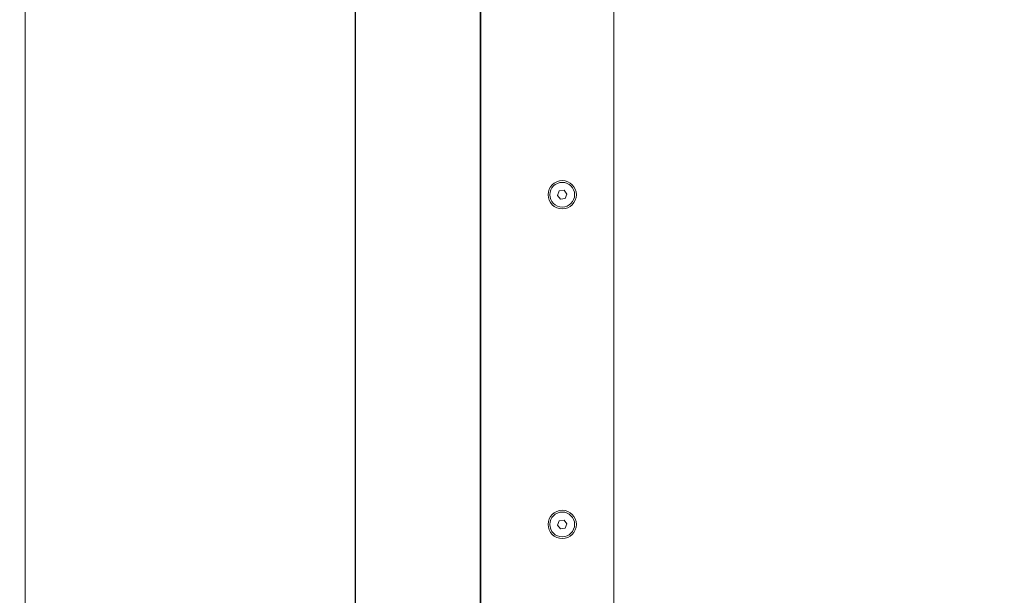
# Model space of a CAD drawing. Header units: millimetres. Extents: x 4 to 1188, y 1 to 840.
# Tile 12 of 210: x 181 to 249, y 356 to 396. Entities that reach past the tile are written whole.
import ezdxf

# ---------------------------------------------------------------- set-up
doc = ezdxf.new("R2010")
doc.units = ezdxf.units.MM
doc.layers.add('1', color=7, linetype='Continuous')
doc.styles.add('Arial Unicode MS', font='Arial Unicode MS')
doc.dimstyles.get("Standard").update_dxf_attribs({"dimtxt": 0.18, "dimasz": 0.18, "dimexe": 0.18, "dimexo": 0.0625, "dimgap": 0.09, "dimtad": 0, "dimtih": 1, "dimtoh": 1, "dimdec": 4, "dimzin": 0, "dimdsep": 46, "dimtxsty": 'Standard', "dimcen": 0.09, "dimadec": 0, "dimazin": 0, "dimtfac": 1, "dimtdec": 4, "dimtofl": 0, "dimtmove": 0, "dimatfit": 3, "dimfxl": 0, "dimtolj": 1, "dimtzin": 0, "dimarcsym": 0})

# ---------------------------------------------------------------- blocks, each defined once
blk = doc.blocks.new('_U20')
at = {"layer": '1', "color": 18, "lineweight": 35}
for p, q in [((202.089, 543.374), (147.657, 543.374)), ((149.657, 543.374), (149.657, 286.274)), ((180.66, 286.274), (147.657, 286.274))]:
    blk.add_line(p, q, dxfattribs=at)
at = {"layer": '1', "color": 18, "lineweight": 70}
for points in [[(149.657, 543.374), (150.433, 539.874), (148.881, 539.874)], [(149.657, 286.274), (148.881, 289.774), (150.433, 289.774)]]:
    blk.add_solid(points, dxfattribs=at)
at = {"layer": '1', "color": 18, "linetype": 'Continuous', "lineweight": 13, "insert": (147.587, 404.267), "char_height": 5, "attachment_point": 7, "rotation": 90, "line_spacing_factor": 1.047437, "style": 'Arial Unicode MS'}
blk.add_mtext('\\fArial Unicode MS|b0|i0;\\W1.0000;{\\H1.21x;(}1800{\\H1.21x;)}', dxfattribs=at)

msp = doc.modelspace()

# ---------------------------------------------------------------- linework, layer by layer
at = {"layer": '1', "color": 154, "linetype": 'Continuous', "lineweight": 13}
for p, q in [((180.9458, 420.4672), (180.9458, 287.3243)), ((203.803, 420.4672), (203.803, 287.3243)), ((203.8318, 414.8631), (203.8318, 325.7463)), ((212.4504, 324.2272), (212.4504, 414.8631)), ((212.4982, 330.5166), (212.4982, 413.5166)), ((221.7125, 413.5166), (221.7125, 330.5166)), ((217.9393, 383.7062), (217.8141, 383.4009)), ((217.8141, 383.4009), (218.0159, 383.1399)), ((218.2662, 383.7505), (217.9393, 383.7062)), ((218.468, 383.4894), (218.2662, 383.7505)), ((218.3429, 383.1842), (218.468, 383.4894)), ((218.0159, 383.1399), (218.3429, 383.1842)), ((217.9393, 360.8491), (217.8141, 360.5438)), ((218.2662, 360.8933), (217.9393, 360.8491)), ((218.468, 360.6323), (218.2662, 360.8933)), ((217.8141, 360.5438), (218.0159, 360.2828)), ((218.0159, 360.2828), (218.3429, 360.327)), ((218.3429, 360.327), (218.468, 360.6323))]:
    msp.add_line(p, q, dxfattribs=at)
for centre, radius in [((218.1411, 383.4452), 0.9793), ((218.1411, 383.4452), 0.8571), ((218.1411, 360.5881), 0.9793), ((218.1411, 360.5881), 0.8571)]:
    msp.add_circle(centre, radius, dxfattribs=at)

# ---------------------------------------------------------------- dimensions: what is measured, and where the dimension line sits
at = {"layer": '1', "color": 18, "linetype": 'Continuous', "lineweight": 13}
dim = msp.add_linear_dim(base=(149.6573, 286.2743), p1=(248.7601, 543.3738), p2=(192.3744, 286.2743), angle=90, dimstyle='Standard', override={"dimtxt": 5, "dimasz": 3.5, "dimexe": 2, "dimexo": 1, "dimgap": 2.5, "dimtad": 1, "dimtih": 0, "dimtoh": 0, "dimdec": 0, "dimlfac": 7, "dimzin": 8, "dimdsep": 44, "dimlunit": 2, "dimpost": '(<>)', "dimtxsty": 'Arial Unicode MS', "dimsah": 1, "dimse1": 0, "dimse2": 0, "dimsd1": 0, "dimsd2": 0, "dimclrd": 18, "dimclre": 18, "dimclrt": 18, "dimtm": -0.1, "dimtfac": 0.4, "dimtdec": 2, "dimtofl": 1, "dimtmove": 0, "dimtzin": 8, "dimlwd": 35, "dimlwe": 35}, dxfattribs=at)
dim.commit()
dim.dimension.update_dxf_attribs({"geometry": '_U20', "text_midpoint": (149.6573, 414.8241), "dimtype": 160})

doc.saveas('drawing.dxf')
